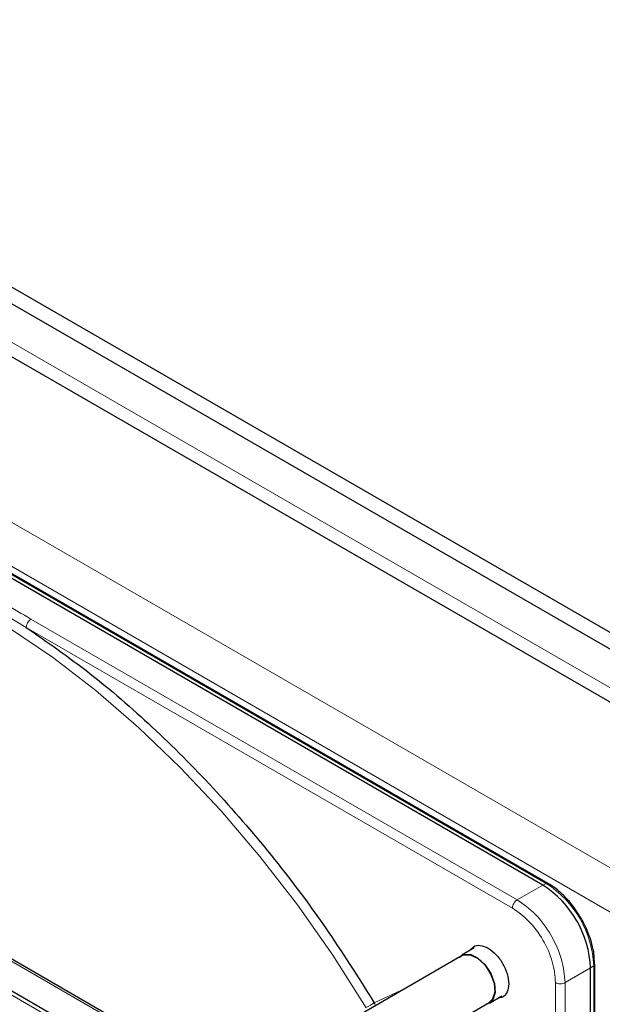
# Paper-space layout 'Blatt2' of a CAD drawing. Header units: millimetres. Extents: x 5 to 418, y 2 to 292.
# Tile 60 of 87: x 125 to 134, y 231 to 246. Entities that reach past the tile are written whole.
import ezdxf

# ---------------------------------------------------------------- set-up
doc = ezdxf.new("R2010")
doc.units = ezdxf.units.MM

psp = doc.layouts.new('Blatt2')

# ---------------------------------------------------------------- linework, layer by layer
at = {"color": 7, "linetype": 'Continuous', "lineweight": 25}
for p, q in [((118.365, 245.868), (163.903, 219.58)), ((118.365, 245.623), (163.903, 219.335)), ((118.733, 244.627), (154.484, 223.988)), ((133.06, 233.076), (117.489, 242.064)), ((133.138, 233.101), (117.568, 242.09)), ((112.212, 239.017), (127.782, 230.029)), ((128.208, 230.251), (123.181, 233.153)), ((133.138, 233.101), (133.139, 233.101)), ((132.047, 232.148), (131.864, 232.042)), ((131.869, 232.033), (128.45, 230.059)), ((133.826, 231.907), (133.819, 232.021)), ((133.828, 229.899), (133.828, 231.906)), ((133.767, 229.863), (133.767, 231.851)), ((132.274, 231.332), (132.457, 231.438)), ((128.851, 229.367), (132.269, 231.34))]:
    psp.add_line(p, q, dxfattribs=at)
at = {"color": 7, "linetype": 'Continuous', "lineweight": 18}
for p, q in [((163.054, 219.253), (119.213, 244.562)), ((116.739, 243.329), (152.235, 222.837)), ((116.456, 242.839), (151.952, 222.347)), ((117.541, 242.089), (133.112, 233.1)), ((127.73, 229.994), (112.16, 238.982)), ((124.896, 237.202), (125.426, 236.885)), ((132.684, 232.858), (125.496, 237.007)), ((132.613, 232.736), (125.426, 236.885)), ((123.131, 233.148), (128.158, 230.246)), ((133.06, 233.076), (132.684, 232.858)), ((133.112, 233.1), (133.06, 233.076)), ((133.767, 231.851), (133.814, 231.883)), ((133.814, 231.883), (133.814, 229.891)), ((133.391, 231.634), (133.767, 231.851)), ((133.249, 229.565), (133.249, 231.634)), ((133.391, 229.646), (133.391, 231.634)), ((130.57, 231.337), (131.037, 231.553))]:
    psp.add_line(p, q, dxfattribs=at)
at = {"color": 7, "linetype": 'Continuous', "lineweight": 18, "flags": 128}
psp.add_lwpolyline([(130.452, 231.264), (129.958, 232.038), (129.433, 232.785), (128.88, 233.499), (128.302, 234.177), (127.702, 234.814), (127.085, 235.407), (126.454, 235.952), (125.812, 236.446), (125.164, 236.886), (124.514, 237.269), (123.865, 237.592), (123.368, 237.8)], dxfattribs=at)
at = {"color": 7, "linetype": 'Continuous', "lineweight": 25, "flags": 128}
for points in [[(131.824, 232.007), (131.886, 232.052), (131.986, 232.055), (132.098, 232.003), (132.206, 231.902), (132.294, 231.768), (132.346, 231.622), (132.357, 231.486), (132.324, 231.38), (132.251, 231.321), (132.224, 231.314)], [(131.869, 232.033), (131.89, 232.043), (131.988, 232.046), (132.098, 231.995), (132.203, 231.896), (132.288, 231.766), (132.34, 231.624), (132.35, 231.491), (132.317, 231.388), (132.269, 231.34)], [(133.828, 231.907), (133.828, 231.907), (133.828, 231.906)]]:
    psp.add_lwpolyline(points, dxfattribs=at)
at = {"color": 7, "linetype": 'Continuous', "lineweight": 25}
psp.add_arc((132.232, 231.781), 1.537, 2.6055, 57.3945, dxfattribs=at)
at = {"color": 7, "linetype": 'Continuous', "lineweight": 18}
for centre, radius, start, end in [((133.126, 233.076), 0.0279, 64.1059, 120.3461), ((132.289, 231.814), 1.527, 2.6055, 57.3945), ((133.801, 231.908), 0.0279, 299.6454, 355.8931), ((129.162, 233.5), 2.581, 299.9907, 303.0858)]:
    psp.add_arc(centre, radius, start, end, dxfattribs=at)
for points, knots in [([(125.496, 237.007), (125.365, 237.083), (125.166, 237.198), (124.898, 237.352), (124.63, 237.507), (124.431, 237.622), (124.3, 237.698)], [0, 0, 0, 0, 0.327983, 0.500008, 0.672268, 1, 1, 1, 1]), ([(133.249, 231.634), (133.24, 231.736), (133.221, 231.939), (133.074, 232.267), (132.863, 232.558), (132.696, 232.677), (132.613, 232.736)], [0, 0, 0, 0, 0.25, 0.5, 0.75, 1, 1, 1, 1]), ([(130.583, 231.291), (130.583, 231.294), (130.584, 231.31), (130.576, 231.325), (130.57, 231.337)], [0, 0, 0, 0, 0.20111, 1, 1, 1, 1])]:
    psp.add_open_spline(points, degree=3, knots=knots, dxfattribs=at)
for points in [[(125.496, 237.007), (125.487, 237.001), (125.469, 236.988), (125.445, 236.955), (125.429, 236.919), (125.427, 236.896), (125.426, 236.885)], [(132.613, 232.736), (132.614, 232.747), (132.616, 232.77), (132.633, 232.806), (132.656, 232.839), (132.674, 232.852), (132.684, 232.858)], [(132.684, 232.858), (132.776, 232.793), (132.962, 232.661), (133.195, 232.337), (133.359, 231.973), (133.38, 231.747), (133.391, 231.634)], [(133.391, 231.634), (133.38, 231.629), (133.36, 231.619), (133.32, 231.615), (133.28, 231.62), (133.26, 231.629), (133.249, 231.634)]]:
    psp.add_open_spline(points, degree=3, dxfattribs=at)
at = {"color": 7, "linetype": 'Continuous', "lineweight": 25}
for points, knots in [([(125.426, 236.885), (125.74, 236.666), (126.37, 236.227), (127.296, 235.424), (128.196, 234.524), (129.052, 233.531), (129.854, 232.469), (130.332, 231.714), (130.57, 231.337)], [0, 0, 0, 0, 0.165419, 0.332172, 0.5, 0.667816, 0.834575, 1, 1, 1, 1]), ([(133.627, 232.586), (133.582, 232.658), (133.518, 232.758), (133.408, 232.885), (133.311, 232.98), (133.215, 233.057), (133.156, 233.088), (133.138, 233.098)], [0, 0, 0, 0, 0.3320495, 0.4650228, 0.6820067, 0.9011095, 1, 1, 1, 1]), ([(133.819, 232.021), (133.819, 232.031), (133.817, 232.088), (133.791, 232.192), (133.748, 232.336), (133.693, 232.467), (133.646, 232.551), (133.627, 232.586)], [0, 0, 0, 0, 0.0574561, 0.3187987, 0.5412481, 0.8062647, 1, 1, 1, 1]), ([(126.009, 228.419), (125.796, 228.77), (125.349, 229.504), (124.588, 230.554), (123.761, 231.573), (123.172, 232.181), (122.879, 232.484)], [0, 0, 0, 0, 0.234215, 0.489974, 0.745733, 1, 1, 1, 1]), ([(131.997, 232.119), (132.009, 232.136), (132.042, 232.181), (132.134, 232.196), (132.213, 232.161), (132.252, 232.144)], [0, 0, 0, 0, 0.233945, 0.616972, 1, 1, 1, 1]), ([(132.252, 232.144), (132.292, 232.116), (132.372, 232.059), (132.473, 231.92), (132.541, 231.765), (132.565, 231.612), (132.54, 231.49), (132.484, 231.416), (132.428, 231.411), (132.407, 231.409)], [0, 0, 0, 0, 0.151257, 0.302513, 0.45377, 0.605027, 0.756284, 0.90754, 1, 1, 1, 1])]:
    psp.add_open_spline(points, degree=3, knots=knots, dxfattribs=at)

doc.saveas('drawing.dxf')
